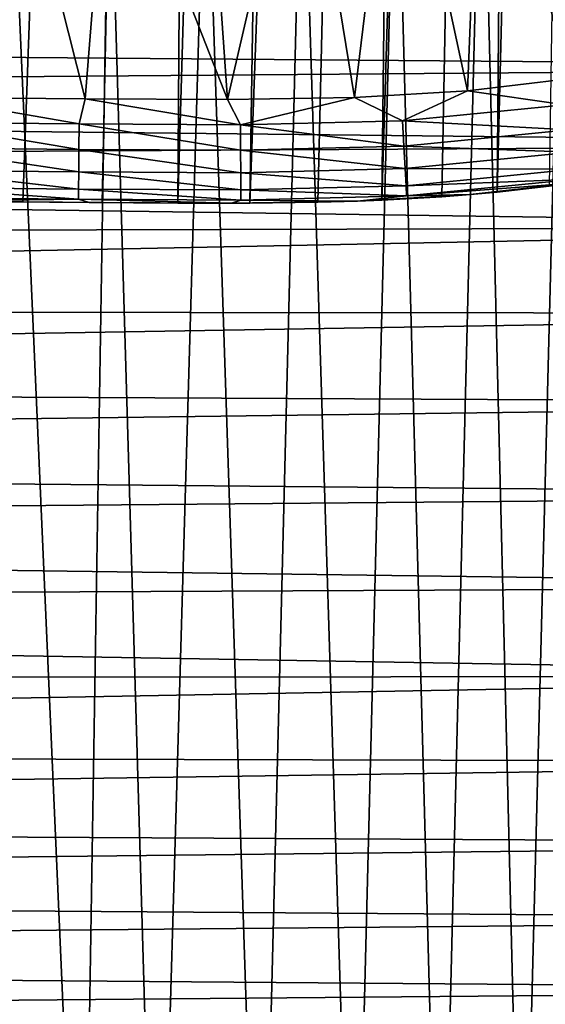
# Model space of a CAD drawing. Header units: metres. Extents: x -26 to 26, y -167 to 32.
# Tile 201 of 237: x 8.33 to 13.41, y -33.54 to -24.04. Entities that reach past the tile are written whole.
import ezdxf

# ---------------------------------------------------------------- set-up
doc = ezdxf.new("R2010")
doc.units = ezdxf.units.M
doc.layers.add('solid_12_411_043_XXX', color=7, linetype='CONTINUOUS')

msp = doc.modelspace()

# ---------------------------------------------------------------- linework, layer by layer
at = {"layer": 'solid_12_411_043_XXX'}
for points in [[(4.912406, -25.759211, 4.15028), (5.325033, 25.535732, 4.15028), (10.202114, 25.41493, 4.15028)], [(5.837705, -25.770113, 4.15028), (4.912406, -25.759211, 4.15028), (10.202114, 25.41493, 4.15028)], [(6.719172, -25.779846, 4.15028), (5.837705, -25.770113, 4.15028), (10.202114, 25.41493, 4.15028)], [(7.560876, -25.788496, 4.15028), (6.719172, -25.779846, 4.15028), (10.202114, 25.41493, 4.15028)], [(8.363223, -25.796, 4.15028), (7.560876, -25.788496, 4.15028), (10.202114, 25.41493, 4.15028)], [(9.129582, -25.802505, 4.15028), (8.363223, -25.796, 4.15028), (10.202114, 25.41493, 4.15028)], [(9.859637, -25.806721, 4.15028), (9.129582, -25.802505, 4.15028), (10.202114, 25.41493, 4.15028)], [(11.357336, 25.379515, 4.15028), (9.859637, -25.806721, 4.15028), (10.202114, 25.41493, 4.15028)], [(11.357336, 25.379515, 4.15028), (10.554452, -25.806458, 4.15028), (9.859637, -25.806721, 4.15028)], [(11.357336, 25.379515, 4.15028), (12.418039, 25.324886, 4.15028), (10.554452, -25.806458, 4.15028)], [(12.418039, 25.324886, 4.15028), (11.212012, -25.798557, 4.15028), (10.554452, -25.806458, 4.15028)], [(12.418039, 25.324886, 4.15028), (11.830392, -25.778551, 4.15028), (11.212012, -25.798557, 4.15028)], [(12.418039, 25.324886, 4.15028), (13.371674, 25.241926, 4.15028), (11.830392, -25.778551, 4.15028)], [(13.371674, 25.241926, 4.15028), (12.408592, -25.746403, 4.15028), (11.830392, -25.778551, 4.15028)], [(13.371674, 25.241926, 4.15028), (12.943827, -25.701077, 4.15028), (12.408592, -25.746403, 4.15028)], [(13.371674, 25.241926, 4.15028), (14.21946, 25.129335, 4.15028), (12.943827, -25.701077, 4.15028)], [(14.21946, 25.129335, 4.15028), (13.445375, -25.643782, 4.15028), (12.943827, -25.701077, 4.15028)], [(13.601134, -21.005514, 9.150281), (12.796456, -21.286375, 9.150281), (13.629346, -24.607542, 9.150281)], [(13.184198, -37.131847, 99.737442), (12.796456, -21.286375, 9.150281), (13.601134, -21.005514, 9.150281)], [(13.184198, -37.131847, 99.737442), (13.601134, -21.005514, 9.150281), (13.935451, -36.851566, 99.786865)], [(12.796456, -21.286375, 9.150281), (11.965437, -21.513235, 9.150281), (12.657941, -24.723745, 9.150281)], [(12.396275, -37.36879, 99.695663), (11.965437, -21.513235, 9.150281), (12.796456, -21.286375, 9.150281)], [(12.396275, -37.36879, 99.695663), (12.796456, -21.286375, 9.150281), (13.184198, -37.131847, 99.737442)], [(12.796456, -21.286375, 9.150281), (12.657941, -24.723745, 9.150281), (13.629346, -24.607542, 9.150281)], [(11.965437, -21.513235, 9.150281), (11.059551, -21.695892, 9.150281), (11.566512, -24.788538, 9.150281)], [(11.559828, -37.562481, 99.661514), (11.059551, -21.695892, 9.150281), (11.965437, -21.513235, 9.150281)], [(11.559828, -37.562481, 99.661514), (11.965437, -21.513235, 9.150281), (12.396275, -37.36879, 99.695663)], [(11.965437, -21.513235, 9.150281), (11.566512, -24.788538, 9.150281), (12.657941, -24.723745, 9.150281)], [(11.059551, -21.695892, 9.150281), (10.129742, -21.822016, 9.150281), (10.339431, -24.807966, 9.150281)], [(10.658006, -37.712486, 99.635063), (10.129742, -21.822016, 9.150281), (11.059551, -21.695892, 9.150281)], [(11.059551, -21.695892, 9.150281), (10.339431, -24.807966, 9.150281), (11.566512, -24.788538, 9.150281)], [(10.658006, -37.712486, 99.635063), (11.059551, -21.695892, 9.150281), (11.559828, -37.562481, 99.661514)], [(10.129742, -21.822016, 9.150281), (9.197235, -21.894686, 9.150281), (10.339431, -24.807966, 9.150281)], [(9.66396, -37.815914, 99.616821), (9.197235, -21.894686, 9.150281), (10.129742, -21.822016, 9.150281)], [(9.66396, -37.815914, 99.616821), (10.129742, -21.822016, 9.150281), (10.658006, -37.712486, 99.635063)], [(8.239635, -21.929123, 9.150281), (7.439683, -24.786936, 9.150281), (8.963964, -24.800728, 9.150281)], [(8.147366, -37.880775, 99.605385), (8.239635, -21.929123, 9.150281), (8.936787, -37.857803, 99.609436)], [(9.197235, -21.894686, 9.150281), (8.239635, -21.929123, 9.150281), (8.963964, -24.800728, 9.150281)], [(8.936787, -37.857803, 99.609436), (8.239635, -21.929123, 9.150281), (9.197235, -21.894686, 9.150281)], [(8.936787, -37.857803, 99.609436), (9.197235, -21.894686, 9.150281), (9.66396, -37.815914, 99.616821)], [(9.197235, -21.894686, 9.150281), (8.963964, -24.800728, 9.150281), (10.339431, -24.807966, 9.150281)], [(-19.99069, -24.171839, 177.855469), (19.997869, -23.779295, 177.855438), (-20.002005, -23.539288, 177.855423)], [(-19.99069, -24.171839, 177.855469), (19.984888, -24.495089, 177.855499), (19.997869, -23.779295, 177.855438)], [(-19.978842, -24.811733, 177.85553), (19.984888, -24.495089, 177.855499), (-19.99069, -24.171839, 177.855469)], [(-19.978842, -24.811733, 177.85553), (19.970713, -25.242781, 177.85556), (19.984888, -24.495089, 177.855499)], [(13.599246, -24.857962, 9.120235), (13.629346, -24.607542, 9.150281), (12.657941, -24.723745, 9.150281)], [(7.348992, -25.029255, 9.120235), (8.905851, -25.043247, 9.120235), (7.439683, -24.786936, 9.150281)], [(8.905851, -25.043247, 9.120235), (8.963964, -24.800728, 9.150281), (7.439683, -24.786936, 9.150281)], [(8.905851, -25.043247, 9.120235), (10.464501, -25.050629, 9.120235), (8.963964, -24.800728, 9.150281)], [(10.464501, -25.050629, 9.120235), (10.339431, -24.807966, 9.150281), (8.963964, -24.800728, 9.150281)], [(10.464501, -25.050629, 9.120235), (11.566512, -24.788538, 9.150281), (10.339431, -24.807966, 9.150281)], [(10.464501, -25.050629, 9.120235), (12.029921, -25.01158, 9.120235), (11.566512, -24.788538, 9.150281)], [(12.029921, -25.01158, 9.120235), (12.657941, -24.723745, 9.150281), (11.566512, -24.788538, 9.150281)], [(12.029921, -25.01158, 9.120235), (13.599246, -24.857962, 9.120235), (12.657941, -24.723745, 9.150281)], [(-19.966265, -25.468122, 177.855576), (19.970713, -25.242781, 177.85556), (-19.978842, -24.811733, 177.85553)], [(13.635323, -25.100327, 9.022684), (13.599246, -24.857962, 9.120235), (12.029921, -25.01158, 9.120235)], [(7.346697, -25.274292, 9.022684), (8.903614, -25.288279, 9.022684), (7.348992, -25.029255, 9.120235)], [(8.903614, -25.288279, 9.022684), (8.905851, -25.043247, 9.120235), (7.348992, -25.029255, 9.120235)], [(8.903614, -25.288279, 9.022684), (10.465459, -25.295691, 9.022684), (8.905851, -25.043247, 9.120235)], [(10.465459, -25.295691, 9.022684), (10.464501, -25.050629, 9.120235), (8.905851, -25.043247, 9.120235)], [(12.043136, -25.256264, 9.022684), (12.029921, -25.01158, 9.120235), (10.464501, -25.050629, 9.120235)], [(10.465459, -25.295691, 9.022684), (12.043136, -25.256264, 9.022684), (10.464501, -25.050629, 9.120235)], [(12.043136, -25.256264, 9.022684), (13.635323, -25.100327, 9.022684), (12.029921, -25.01158, 9.120235)], [(13.667484, -25.316395, 8.857779), (13.635323, -25.100327, 9.022684), (12.043136, -25.256264, 9.022684)], [(-19.966265, -25.468122, 177.855576), (19.955067, -26.035355, 177.855637), (19.970713, -25.242781, 177.85556)], [(7.344652, -25.492741, 8.857779), (8.901619, -25.506723, 8.857779), (7.346697, -25.274292, 9.022684)], [(8.901619, -25.506723, 8.857779), (8.903614, -25.288279, 9.022684), (7.346697, -25.274292, 9.022684)], [(12.054916, -25.4744, 8.857779), (12.043136, -25.256264, 9.022684), (10.465459, -25.295691, 9.022684)], [(12.054916, -25.4744, 8.857779), (13.667484, -25.316395, 8.857779), (12.043136, -25.256264, 9.022684)], [(8.901619, -25.506723, 8.857779), (10.466311, -25.514164, 8.857779), (8.903614, -25.288279, 9.022684)], [(10.466311, -25.514164, 8.857779), (10.465459, -25.295691, 9.022684), (8.903614, -25.288279, 9.022684)], [(10.466311, -25.514164, 8.857779), (12.054916, -25.4744, 8.857779), (10.465459, -25.295691, 9.022684)], [(13.691799, -25.479742, 8.639486), (13.667484, -25.316395, 8.857779), (12.054916, -25.4744, 8.857779)], [(-19.952888, -26.143063, 177.855637), (19.955067, -26.035355, 177.855637), (-19.966265, -25.468122, 177.855576)], [(7.343105, -25.657888, 8.639486), (8.90011, -25.671869, 8.639486), (7.344652, -25.492741, 8.857779)], [(8.90011, -25.671869, 8.639486), (8.901619, -25.506723, 8.857779), (7.344652, -25.492741, 8.857779)], [(8.90011, -25.671869, 8.639486), (10.466957, -25.679331, 8.639486), (8.901619, -25.506723, 8.857779)], [(10.466957, -25.679331, 8.639486), (10.466311, -25.514164, 8.857779), (8.901619, -25.506723, 8.857779)], [(12.063823, -25.639309, 8.639486), (12.054916, -25.4744, 8.857779), (10.466311, -25.514164, 8.857779)], [(10.466957, -25.679331, 8.639486), (12.063823, -25.639309, 8.639486), (10.466311, -25.514164, 8.857779)], [(12.063823, -25.639309, 8.639486), (13.691799, -25.479742, 8.639486), (12.054916, -25.4744, 8.857779)], [(13.706203, -25.576508, 8.39449), (13.691799, -25.479742, 8.639486), (12.063823, -25.639309, 8.639486)], [(7.342189, -25.75572, 8.39449), (8.899218, -25.769697, 8.39449), (7.343105, -25.657888, 8.639486)], [(8.899218, -25.769697, 8.39449), (8.90011, -25.671869, 8.639486), (7.343105, -25.657888, 8.639486)], [(12.069098, -25.737, 8.39449), (12.063823, -25.639309, 8.639486), (10.466957, -25.679331, 8.639486)], [(12.069098, -25.737, 8.39449), (13.706203, -25.576508, 8.39449), (12.063823, -25.639309, 8.639486)], [(12.069098, -25.737, 8.39449), (13.662467, -25.613579, 8.150281), (13.706203, -25.576508, 8.39449)], [(12.069098, -25.737, 8.39449), (12.682673, -25.725328, 8.150281), (13.662467, -25.613579, 8.150281)], [(13.662467, -25.613579, 8.150281), (12.682673, -25.725328, 8.150281), (13.445375, -25.643782, 4.15028)], [(12.682673, -25.725328, 8.150281), (12.943827, -25.701077, 4.15028), (13.445375, -25.643782, 4.15028)], [(7.342189, -25.75572, 8.39449), (7.469274, -25.787237, 8.150281), (8.899218, -25.769697, 8.39449)], [(8.899218, -25.769697, 8.39449), (10.467339, -25.777172, 8.39449), (8.90011, -25.671869, 8.639486)], [(10.467339, -25.777172, 8.39449), (10.466957, -25.679331, 8.639486), (8.90011, -25.671869, 8.639486)], [(10.467339, -25.777172, 8.39449), (12.069098, -25.737, 8.39449), (10.466957, -25.679331, 8.639486)], [(10.467339, -25.777172, 8.39449), (11.595801, -25.788061, 8.150281), (12.069098, -25.737, 8.39449)], [(12.682673, -25.725328, 8.150281), (11.595801, -25.788061, 8.150281), (12.408592, -25.746403, 4.15028)], [(12.069098, -25.737, 8.39449), (11.595801, -25.788061, 8.150281), (12.682673, -25.725328, 8.150281)], [(11.595801, -25.788061, 8.150281), (11.830392, -25.778551, 4.15028), (12.408592, -25.746403, 4.15028)], [(12.682673, -25.725328, 8.150281), (12.408592, -25.746403, 4.15028), (12.943827, -25.701077, 4.15028)], [(8.899218, -25.769697, 8.39449), (7.469274, -25.787237, 8.150281), (9.003575, -25.800825, 8.150281)], [(7.469274, -25.787237, 8.150281), (7.560876, -25.788496, 4.15028), (8.363223, -25.796, 4.15028)], [(9.003575, -25.800825, 8.150281), (7.469274, -25.787237, 8.150281), (8.363223, -25.796, 4.15028)], [(9.003575, -25.800825, 8.150281), (8.363223, -25.796, 4.15028), (9.129582, -25.802505, 4.15028)], [(8.899218, -25.769697, 8.39449), (9.003575, -25.800825, 8.150281), (10.377315, -25.807686, 8.150281)], [(8.899218, -25.769697, 8.39449), (10.377315, -25.807686, 8.150281), (10.467339, -25.777172, 8.39449)], [(9.003575, -25.800825, 8.150281), (9.129582, -25.802505, 4.15028), (9.859637, -25.806721, 4.15028)], [(10.377315, -25.807686, 8.150281), (9.003575, -25.800825, 8.150281), (9.859637, -25.806721, 4.15028)], [(10.377315, -25.807686, 8.150281), (9.859637, -25.806721, 4.15028), (10.554452, -25.806458, 4.15028)], [(10.467339, -25.777172, 8.39449), (10.377315, -25.807686, 8.150281), (11.595801, -25.788061, 8.150281)], [(11.595801, -25.788061, 8.150281), (10.377315, -25.807686, 8.150281), (11.212012, -25.798557, 4.15028)], [(10.377315, -25.807686, 8.150281), (10.554452, -25.806458, 4.15028), (11.212012, -25.798557, 4.15028)], [(11.595801, -25.788061, 8.150281), (11.212012, -25.798557, 4.15028), (11.830392, -25.778551, 4.15028)], [(-19.938709, -26.83481, 177.855698), (19.955067, -26.035355, 177.855637), (-19.952888, -26.143063, 177.855637)], [(-19.938709, -26.83481, 177.855698), (19.937954, -26.872723, 177.855698), (19.955067, -26.035355, 177.855637)], [(-19.923771, -27.539829, 177.855759), (19.937954, -26.872723, 177.855698), (-19.938709, -26.83481, 177.855698)], [(-19.923771, -27.539829, 177.855759), (19.919514, -27.737089, 177.855774), (19.937954, -26.872723, 177.855698)], [(-19.908115, -28.254871, 177.85582), (19.919514, -27.737089, 177.855774), (-19.923771, -27.539829, 177.855759)], [(-19.908115, -28.254871, 177.85582), (19.89978, -28.627163, 177.85585), (19.919514, -27.737089, 177.855774)], [(-19.891819, -28.975546, 177.855881), (19.89978, -28.627163, 177.85585), (-19.908115, -28.254871, 177.85582)], [(-19.891819, -28.975546, 177.855881), (19.879503, -29.506563, 177.855927), (19.89978, -28.627163, 177.85585)], [(-19.875034, -29.694965, 177.855942), (19.879503, -29.506563, 177.855927), (-19.891819, -28.975546, 177.855881)], [(-19.875034, -29.694965, 177.855942), (19.858715, -30.374708, 177.856003), (19.879503, -29.506563, 177.855927)], [(-19.857939, -30.406061, 177.856003), (19.858715, -30.374708, 177.856003), (-19.875034, -29.694965, 177.855942)], [(-19.840727, -31.101685, 177.856064), (19.858715, -30.374708, 177.856003), (-19.857939, -30.406061, 177.856003)], [(-19.840727, -31.101685, 177.856064), (19.83824, -31.201965, 177.856079), (19.858715, -30.374708, 177.856003)], [(-19.823549, -31.777088, 177.856125), (19.83824, -31.201965, 177.856079), (-19.840727, -31.101685, 177.856064)], [(-19.823549, -31.777088, 177.856125), (19.818075, -31.989138, 177.85614), (19.83824, -31.201965, 177.856079)], [(-19.806349, -32.436054, 177.856171), (19.818075, -31.989138, 177.85614), (-19.823549, -31.777088, 177.856125)], [(-19.806349, -32.436054, 177.856171), (19.798811, -32.721401, 177.856201), (19.818075, -31.989138, 177.85614)], [(-19.788841, -33.09037, 177.856232), (19.798811, -32.721401, 177.856201), (-19.806349, -32.436054, 177.856171)], [(-19.788841, -33.09037, 177.856232), (19.780371, -33.402046, 177.856262), (19.798811, -32.721401, 177.856201)], [(-19.770926, -33.744045, 177.856293), (19.780371, -33.402046, 177.856262), (-19.788841, -33.09037, 177.856232)], [(-19.770926, -33.744045, 177.856293), (19.7628, -34.042576, 177.856308), (19.780371, -33.402046, 177.856262)]]:
    msp.add_3dface(points, dxfattribs=at)

doc.saveas('drawing.dxf')
